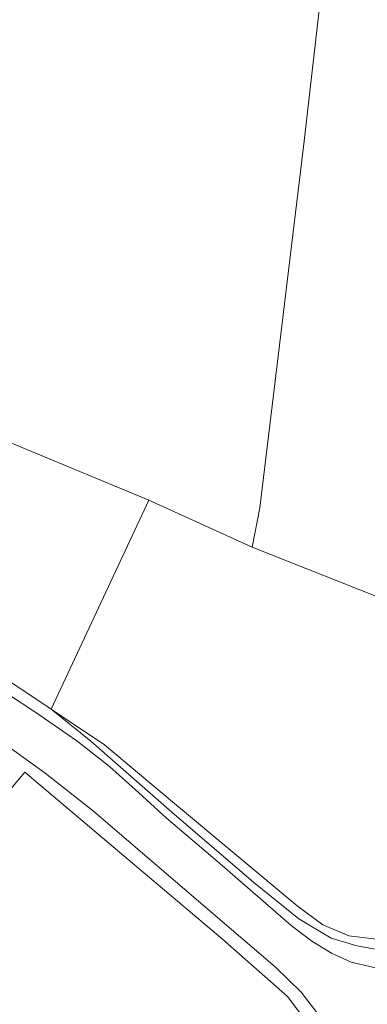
# Model space of a CAD drawing. Extents: x 176032 to 190000, y 318229 to 352878.
# Tile 160 of 184: x 177789 to 177855, y 322535 to 322719. Entities that reach past the tile are written whole.
import ezdxf

# ---------------------------------------------------------------- set-up
doc = ezdxf.new("R2010")
doc.units = 0
for name, color, linetype, lineweight in [('af-bs-rasterhekwerk', 253, 'hekwerk', 18), ('bp-b5-boom', 253, 'Continuous', 18), ('bp-b5-bos', 253, 'Continuous', 18), ('bp-b5-grasland', 253, 'Continuous', 18), ('gw-bs-kruinlijn', 253, 'Continuous', 18), ('gw-bs-teenlijn', 253, 'Continuous', 18), ('og-b5-grond_ingericht', 253, 'Continuous', 18), ('og-bs-terreinafscheiding', 7, 'Continuous', 18), ('vh-b5-verh_soort', 253, 'Continuous', 18)]:
    doc.layers.add(name, color=color, linetype=linetype, lineweight=lineweight)
doc.layers.add('viewports', color=7, linetype='Continuous')
doc.linetypes.add('hekwerk', pattern='A,7,-1.5,[1,RTW.shx,S=0.75,R=0,X=0,Y=0],-1.5', length=10)

# ---------------------------------------------------------------- blocks, each defined once
blk = doc.blocks.new('x-ref dtb totaal grijs')
at = {"layer": 'af-bs-rasterhekwerk'}
for points in [[(177708.988, 322684.433, 43.617), (177713.48, 322681.279, 43.61), (177724.111, 322673.665, 43.612), (177745.599, 322658.275, 43.617), (177785.992, 322640.88, 43.613), (177813.646, 322629.35, 43.43)], [(177795.378, 322590.223, 43.53), (177773.409, 322604.891, 43.726), (177750.638, 322618.702, 43.878), (177724.617, 322634.708, 43.961), (177720.033, 322637.528, 43.976)], [(177813.646, 322629.35, 43.43), (177795.378, 322590.223, 43.53)], [(177785.199, 322572.257, 43.195), (177790.473, 322578.417, 43.769), (177807.788, 322563.754, 43.682), (177827.453, 322547.125, 43.987), (177839.609, 322536.396, 44.191), (177844.45, 322530.016, 44.248), (177848.409, 322520.676, 44.222)]]:
    blk.add_polyline3d(points, dxfattribs=at)
at = {"layer": 'bp-b5-boom'}
blk.add_polyline3d([(177813.646, 322629.35, 43.43), (177795.378, 322590.223, 43.53), (177773.409, 322604.891, 43.726), (177750.638, 322618.702, 43.878), (177724.617, 322634.708, 43.961), (177728.397, 322641.033, 43.987), (177724.943, 322642.993, 43.949), (177726.237, 322644.966, 44.126), (177711.841, 322654.446, 43.989), (177724.111, 322673.665, 43.612), (177745.599, 322658.275, 43.617), (177785.992, 322640.88, 43.613)], close=True, dxfattribs=at)
at = {"layer": 'bp-b5-bos'}
blk.add_polyline3d([(177853.851, 322793.837, 43.871), (178006.903, 322720.55, 44.339), (177999.162, 322706.973, 44.226), (177995.847, 322702.166, 44.265), (177991.578, 322698.67, 44.235), (177986, 322695.359, 44.161), (177959.948, 322687.968, 44.126), (177953.404, 322684.387, 44.126), (177948.6, 322678.51, 44.122), (177945.196, 322670.23, 44.122), (177939.606, 322641.794, 44.122), (177934.518, 322620.341, 44.122), (177927.035, 322605.132, 44.122), (177921.724, 322596.595, 44.122), (177918.57, 322595.771, 43.891), (177913.147, 322592.533, 43.774), (177910.349, 322589.887, 43.539), (177833.018, 322620.559, 43.561), (177834.431, 322627.913, 43.809), (177842.738, 322696.599, 43.961), (177849.364, 322754.512, 43.913)], close=True, dxfattribs=at)
at = {"layer": 'bp-b5-grasland'}
for points in [[(177856.116, 322541.753, 44.183), (177851.58, 322542.861, 44.178), (177847.852, 322544.527, 44.183), (177844.166, 322546.754, 44.187), (177840.341, 322549.686, 44.204), (177826.912, 322561.389, 44.174), (177816.897, 322569.853, 44.178), (177811.76, 322574.647, 44.139), (177806.304, 322579.46, 44.109), (177800.168, 322584.299, 44.104), (177792.485, 322589.581, 44.026), (177787.198, 322593.08, 44.035)], [(177773.409, 322604.891, 43.726), (177795.378, 322590.223, 43.53), (177802.829, 322584.228, 43.948), (177817.948, 322570.936, 44.104), (177833.313, 322557.757, 44.178), (177841.783, 322550.932, 44.178), (177847.799, 322547.309, 44.178), (177852.608, 322545.884, 44.178), (177858.937, 322544.799, 44.248)], [(177787.266, 322583.271, 43.826), (177794.266, 322578.216, 43.861), (177803.322, 322571.115, 43.961), (177824.791, 322552.704, 44.052), (177837.326, 322541.953, 44.161), (177842.198, 322537.233, 44.126), (177845.747, 322532.636, 44.165)], [(177844.45, 322530.016, 44.248), (177839.609, 322536.396, 44.191), (177827.453, 322547.125, 43.987), (177807.788, 322563.754, 43.682), (177790.473, 322578.417, 43.769), (177785.199, 322572.257, 43.195)], [(177858.937, 322544.799, 44.248), (177852.608, 322545.884, 44.178), (177847.799, 322547.309, 44.178), (177841.783, 322550.932, 44.178), (177833.313, 322557.757, 44.178), (177817.948, 322570.936, 44.104), (177802.829, 322584.228, 43.948), (177795.378, 322590.223, 43.53), (177805.337, 322583.571, 43.63), (177818.504, 322572.567, 43.735), (177841.419, 322553.396, 43.769), (177846.283, 322549.844, 43.8), (177851.141, 322547.803, 43.948), (177855.748, 322547.2, 43.93)]]:
    blk.add_polyline3d(points, dxfattribs=at)
at = {"layer": 'gw-bs-kruinlijn'}
blk.add_polyline3d([(177795.378, 322590.223, 43.53), (177802.829, 322584.228, 43.948), (177817.948, 322570.936, 44.104), (177833.313, 322557.757, 44.178), (177841.783, 322550.932, 44.178), (177847.799, 322547.309, 44.178), (177852.608, 322545.884, 44.178), (177858.937, 322544.799, 44.248)], dxfattribs=at)
at = {"layer": 'gw-bs-teenlijn'}
blk.add_polyline3d([(177910.349, 322589.887, 43.539), (177906.934, 322586.657, 43.46), (177893.697, 322571.487, 43.539), (177880.848, 322557.173, 43.595), (177876.626, 322553.376, 43.739), (177872.233, 322550.426, 43.826), (177866.962, 322548.079, 43.869), (177861.756, 322547.159, 43.9), (177855.748, 322547.2, 43.93), (177851.141, 322547.803, 43.948), (177846.283, 322549.844, 43.8), (177841.419, 322553.396, 43.769), (177818.504, 322572.567, 43.735), (177805.337, 322583.571, 43.63), (177795.378, 322590.223, 43.53)], dxfattribs=at)
at = {"layer": 'og-b5-grond_ingericht'}
for points in [[(177853.851, 322793.837, 43.871), (177849.364, 322754.512, 43.913), (177842.738, 322696.599, 43.961), (177834.431, 322627.913, 43.809), (177833.018, 322620.559, 43.561), (177813.646, 322629.35, 43.43), (177785.992, 322640.88, 43.613), (177745.599, 322658.275, 43.617), (177724.111, 322673.665, 43.612), (177713.48, 322681.279, 43.61), (177729.723, 322709.227, 43.439), (177754.42, 322750.865, 43.509), (177757.911, 322764.428, 43.516), (177765.065, 322787.853, 43.508), (177771.759, 322812.482, 43.51), (177770.154, 322815.695, 43.478), (177772.277, 322829.247, 43.576)], [(177910.349, 322589.887, 43.539), (177906.934, 322586.657, 43.46), (177893.697, 322571.487, 43.539), (177880.848, 322557.173, 43.595), (177876.626, 322553.376, 43.739), (177872.233, 322550.426, 43.826), (177866.962, 322548.079, 43.869), (177861.756, 322547.159, 43.9), (177855.748, 322547.2, 43.93), (177851.141, 322547.803, 43.948), (177846.283, 322549.844, 43.8), (177841.419, 322553.396, 43.769), (177818.504, 322572.567, 43.735), (177805.337, 322583.571, 43.63), (177795.378, 322590.223, 43.53), (177813.646, 322629.35, 43.43), (177833.018, 322620.559, 43.561)], [(177848.409, 322520.676, 44.222), (177848.435, 322519.083, 44.222), (177847.578, 322515.718, 44.27), (177844.926, 322510.911, 44.262), (177842.412, 322506.002, 43.978), (177829.867, 322481.116, 43.987), (177819.757, 322459.303, 43.922), (177813.454, 322444.791, 43.93), (177806.836, 322427.728, 43.983), (177801.497, 322412.458, 43.983), (177798.756, 322403.902, 43.871), (177729.178, 322444.663, 43.374), (177785.199, 322572.257, 43.195), (177790.473, 322578.417, 43.769), (177807.788, 322563.754, 43.682), (177827.453, 322547.125, 43.987), (177839.609, 322536.396, 44.191), (177844.45, 322530.016, 44.248)]]:
    blk.add_polyline3d(points, close=True, dxfattribs=at)
at = {"layer": 'og-bs-terreinafscheiding'}
for points in [[(177853.851, 322793.837, 43.871), (177849.364, 322754.512, 43.913), (177842.738, 322696.599, 43.961), (177834.431, 322627.913, 43.809), (177833.018, 322620.559, 43.561)], [(177787.198, 322593.08, 44.035), (177792.485, 322589.581, 44.026), (177800.168, 322584.299, 44.104), (177806.304, 322579.46, 44.109), (177811.76, 322574.647, 44.139), (177816.897, 322569.853, 44.178), (177826.912, 322561.389, 44.174), (177840.341, 322549.686, 44.204), (177844.166, 322546.754, 44.187), (177847.852, 322544.527, 44.183), (177851.58, 322542.861, 44.178), (177856.116, 322541.753, 44.183)], [(177833.018, 322620.559, 43.561), (177813.646, 322629.35, 43.43)], [(177833.018, 322620.559, 43.561), (177910.349, 322589.887, 43.539)], [(177845.747, 322532.636, 44.165), (177842.198, 322537.233, 44.126), (177837.326, 322541.953, 44.161), (177824.791, 322552.704, 44.052), (177803.322, 322571.115, 43.961), (177794.266, 322578.216, 43.861), (177787.266, 322583.271, 43.826), (177779.522, 322588.677, 43.861), (177768.459, 322596.071, 43.835), (177756.254, 322603.654, 43.878), (177739.214, 322613.787, 43.835), (177731.342, 322618.405, 43.882)]]:
    blk.add_polyline3d(points, dxfattribs=at)
at = {"layer": 'vh-b5-verh_soort'}
for points in [[(177845.747, 322532.636, 44.165), (177842.198, 322537.233, 44.126), (177837.326, 322541.953, 44.161), (177824.791, 322552.704, 44.052), (177803.322, 322571.115, 43.961), (177794.266, 322578.216, 43.861), (177787.266, 322583.271, 43.826)], [(177787.198, 322593.08, 44.035), (177792.485, 322589.581, 44.026), (177800.168, 322584.299, 44.104), (177806.304, 322579.46, 44.109), (177811.76, 322574.647, 44.139), (177816.897, 322569.853, 44.178), (177826.912, 322561.389, 44.174), (177840.341, 322549.686, 44.204), (177844.166, 322546.754, 44.187), (177847.852, 322544.527, 44.183), (177851.58, 322542.861, 44.178), (177856.116, 322541.753, 44.183)]]:
    blk.add_polyline3d(points, dxfattribs=at)

msp = doc.modelspace()

# ---------------------------------------------------------------- block references
at = {"layer": 'viewports'}
msp.add_blockref('x-ref dtb totaal grijs', (0, 0), dxfattribs=at)

doc.saveas('drawing.dxf')
